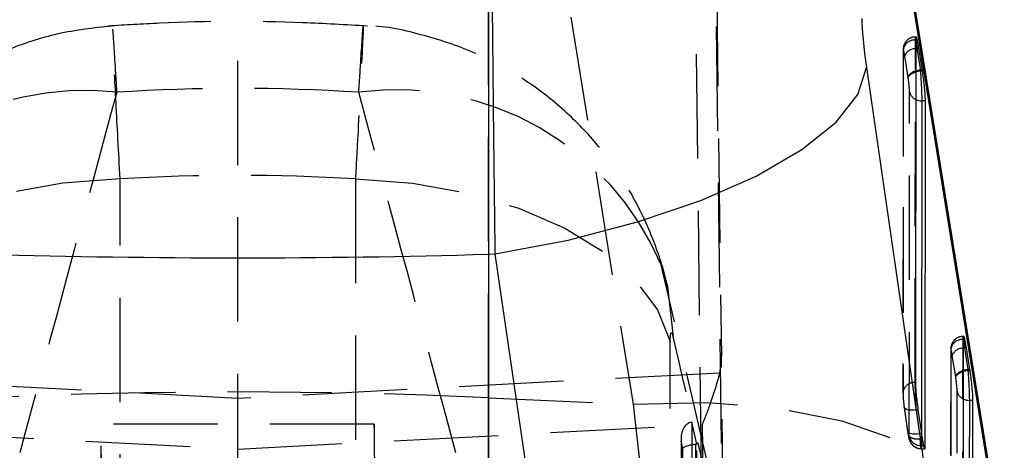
# Model space of a CAD drawing. Extents: x 144 to 818, y 5 to 576.
# Tile 44 of 49: x 513 to 537, y 548 to 559. Entities that reach past the tile are written whole.
import ezdxf

# ---------------------------------------------------------------- set-up
doc = ezdxf.new("R2010")
doc.units = 0
doc.header["$LTSCALE"] = 2
doc.linetypes.add('HIDDEN', pattern=[1.905, 1.27, -0.635])
doc.layers.get('0').update_dxf_attribs({"linetype": 'CONTINUOUS'})

msp = doc.modelspace()

# ---------------------------------------------------------------- linework, layer by layer
at = {"color": 7, "linetype": 'HIDDEN'}
for p, q in [((524.6496, 549.7231), (524.6496, 570.2801)), ((524.8415, 570.2713), (528.1731, 549.5623)), ((530.0999, 566.3839), (531.4465, 456.5885)), ((518.5487, 456.3256), (518.5487, 564.6791)), ((530.9602, 456.4938), (529.633, 564.708)), ((530.1528, 563.6566), (530.3195, 550.7379)), ((535.0388, 550.0915), (535.0448, 558.4315)), ((535.0505, 558.4315), (535.0448, 558.4315)), ((535.0617, 558.5092), (535.0502, 558.5092)), ((534.7448, 558.1734), (534.7388, 549.8334)), ((534.7476, 558.1379), (534.7416, 549.7979)), ((534.8666, 557.5219), (534.7833, 558.0468)), ((534.8687, 557.5084), (534.8666, 557.5219)), ((534.8953, 548.7815), (534.9014, 557.174)), ((515.6848, 545.8056), (515.6848, 555.0503)), ((521.4126, 555.0503), (521.4126, 545.8056)), ((530.9151, 544.1529), (528.8565, 552.955)), ((529.0094, 552.428), (529.1464, 551.208)), ((529.0742, 541.8436), (529.0742, 551.0884)), ((536.1959, 542.0656), (536.2025, 551.1381)), ((536.2081, 551.1381), (536.2025, 551.1381)), ((536.2194, 551.2159), (536.2079, 551.2159)), ((535.9025, 550.8801), (535.8959, 541.8075)), ((535.9053, 550.8445), (535.8987, 541.772)), ((536.0242, 550.2285), (535.9409, 550.7534)), ((531.4469, 459.0342), (530.3195, 550.7379)), ((518.5487, 549.7041), (506.8168, 550.3237)), ((530.2806, 550.3237), (518.5487, 549.7041)), ((535.0444, 550.0915), (535.0388, 550.0915)), ((536.0263, 550.215), (536.0242, 550.2285)), ((534.7388, 549.8334), (534.7416, 549.7979)), ((536.0524, 540.7556), (536.059, 549.8807)), ((524.6496, 549.7231), (528.1731, 549.5623)), ((524.6496, 532.7489), (524.6496, 549.7231)), ((528.1731, 549.5623), (528.7189, 544.676)), ((534.7699, 549.4931), (534.8534, 548.9138)), ((534.7701, 549.4856), (534.7699, 549.4931)), ((534.7701, 549.4856), (534.8536, 548.9063)), ((535.1506, 548.8479), (535.0671, 549.4271)), ((535.1063, 549.4271), (535.0671, 549.4271)), ((521.8706, 549.0815), (515.2268, 549.0815)), ((529.5998, 549.1236), (529.5953, 538.9457)), ((529.7265, 548.5882), (529.5998, 549.1236)), ((507.2437, 549.0674), (518.5487, 548.4703)), ((518.5487, 548.4703), (529.8537, 549.0674)), ((529.8537, 549.0674), (530.9605, 459.0407)), ((535.1898, 548.8479), (535.1506, 548.8479)), ((529.3398, 548.7321), (529.3354, 538.9536)), ((529.3426, 548.6733), (529.3383, 538.9583)), ((529.3855, 548.4919), (529.3426, 548.6733)), ((535.2095, 548.721), (535.1595, 548.721)), ((535.1927, 548.8283), (535.1925, 548.5585)), ((529.3811, 538.733), (529.3855, 548.4919)), ((529.6873, 548.5859), (529.6826, 538.2839)), ((529.7218, 538.2806), (529.7265, 548.5882)), ((535.187, 548.4814), (535.2698, 548.4814)), ((535.2421, 548.5585), (535.1925, 548.5585))]:
    msp.add_line(p, q, dxfattribs=at)
at = {"color": 7, "linetype": 'CONTINUOUS'}
for p, q in [((537.1746, 545.9534), (533.843, 566.6625)), ((524.6496, 566.3465), (524.6496, 553.2185)), ((537.2073, 545.5424), (533.8757, 566.2514)), ((535.0505, 558.4315), (535.0444, 550.0915)), ((535.1285, 558.2296), (535.0804, 558.2296)), ((535.0804, 558.2296), (535.1642, 557.7016)), ((535.2123, 557.7016), (535.1285, 558.2296)), ((533.8513, 557.7627), (537.1825, 534.8091)), ((535.1633, 557.7016), (535.1663, 557.6825)), ((535.2123, 557.7016), (535.1642, 557.7016)), ((535.2153, 557.6825), (535.2123, 557.7016)), ((535.1663, 557.6825), (535.1655, 557.6824)), ((535.2153, 557.6825), (535.1663, 557.6825)), ((535.2872, 556.9517), (535.1985, 556.9517)), ((535.2811, 548.5585), (535.2872, 556.9517)), ((524.6496, 553.2185), (524.8171, 553.2235)), ((524.6496, 553.2185), (524.6496, 530.1665)), ((528.1482, 530.2698), (524.8171, 553.2235)), ((536.2081, 551.1381), (536.2015, 542.0656)), ((536.2861, 550.9362), (536.2381, 550.9362)), ((536.2381, 550.9362), (536.3219, 550.4083)), ((536.3699, 550.4083), (536.2861, 550.9362)), ((536.3209, 550.4082), (536.3239, 550.3891)), ((536.3699, 550.4083), (536.3219, 550.4083)), ((536.3239, 550.3891), (536.3231, 550.3891)), ((536.3729, 550.3891), (536.3239, 550.3891)), ((536.3729, 550.3891), (536.3699, 550.4083)), ((536.4448, 549.6584), (536.3562, 549.6584)), ((536.4382, 540.5326), (536.4448, 549.6584)), ((535.1063, 549.4271), (535.1898, 548.8479)), ((535.2811, 548.5585), (535.2421, 548.5585))]:
    msp.add_line(p, q, dxfattribs=at)
at = {"color": 8, "linetype": 'CONTINUOUS'}
for p, q in [((535.0804, 558.2296), (535.0503, 558.2252)), ((535.1985, 556.9517), (535.1927, 548.8283)), ((536.2381, 550.9362), (536.208, 550.9318)), ((536.3562, 549.6584), (536.3498, 540.8025))]:
    msp.add_line(p, q, dxfattribs=at)
at = {"color": 8, "linetype": 'CONTINUOUS', "flags": 128}
for points in [[(535.0548, 558.4898), (535.0614, 558.4475), (535.0723, 558.3348), (535.0804, 558.2296), (535.0804, 558.2296), (535.0804, 558.2296)], [(536.2124, 551.1964), (536.2191, 551.1541), (536.2299, 551.0414), (536.2381, 550.9362), (536.2381, 550.9362), (536.2381, 550.9362)]]:
    msp.add_lwpolyline(points, dxfattribs=at)
at = {"color": 7, "linetype": 'CONTINUOUS', "flags": 128}
msp.add_lwpolyline([(524.8171, 553.2235), (526.5918, 553.5628), (528.2789, 554.0024), (529.8223, 554.5274), (531.1711, 555.1207), (532.2805, 555.7625), (533.1137, 556.4316), (533.6432, 557.1058), (533.8513, 557.7627)], dxfattribs=at)
at = {"color": 7, "linetype": 'HIDDEN', "flags": 128}
for points in [[(515.6848, 555.0503), (514.2919, 554.9443), (512.9522, 554.7038), (511.7058, 554.3363), (510.5901, 553.8525), (509.6384, 553.2672), (508.8792, 552.5976), (508.3354, 551.864), (508.0232, 551.0884)], [(521.4126, 555.0503), (522.8055, 554.9443), (524.1452, 554.7038), (525.3916, 554.3363), (526.5073, 553.8525), (527.4591, 553.2672), (528.2182, 552.5976), (528.762, 551.864), (529.0742, 551.0884)], [(528.8557, 552.9575), (529.0065, 552.4403), (529.0094, 552.428)], [(528.1731, 549.5623), (529.9764, 549.6064), (531.6881, 549.471), (533.2496, 549.1608), (534.6074, 548.6863), (535.715, 548.0638), (536.5344, 547.3146), (537.0376, 546.4644), (537.1746, 545.9534)], [(535.0671, 549.4271), (535.0081, 549.4216), (534.9515, 549.4203), (534.8995, 549.4233), (534.8541, 549.4305), (534.8172, 549.4416), (534.7902, 549.4561), (534.7742, 549.4735), (534.7701, 549.4856)], [(534.8534, 548.9138), (534.8578, 548.8942), (534.8738, 548.8768), (534.9007, 548.8623), (534.9376, 548.8512), (534.983, 548.844), (535.035, 548.841), (535.0916, 548.8423), (535.1506, 548.8479)]]:
    msp.add_lwpolyline(points, dxfattribs=at)
at = {"color": 7, "linetype": 'HIDDEN'}
for centre, radius, start, end in [((535.0218, 558.1576), 0.2749, 85.19306, 184.11617), ((535.0532, 557.9318), 0.2934, 90.56369, 156.92961), ((522.4145, 550.2236), 6.9974, 22.99825, 97.54367), ((514.8266, 549.9721), 7.23, 83.84627, 155.61155), ((535.1594, 557.2247), 0.263, 191.09961, 245.27501), ((536.1794, 550.8643), 0.2748, 85.19271, 184.11652), ((536.2109, 550.6384), 0.2934, 90.56369, 156.92961), ((535.0175, 549.8128), 0.2795, 85.63996, 175.77054), ((518.5487, 415.9122), 133.9499, 87.389494, 92.610506), ((536.3171, 549.9313), 0.263, 191.09187, 245.27324), ((535.1766, 548.8469), 0.2889, 193.09339, 273.14199)]:
    msp.add_arc(centre, radius, start, end, dxfattribs=at)
at = {"color": 7, "linetype": 'CONTINUOUS'}
for centre, radius, start, end in [((535.1975, 557.2903), 0.3386, 244.06556, 270.17729), ((518.5487, 760.1211), 206.9926, 268.311019, 271.688981), ((536.3549, 549.9963), 0.3379, 244.05253, 270.21239)]:
    msp.add_arc(centre, radius, start, end, dxfattribs=at)
for centre, major_axis, ratio, start_param, end_param in [((533.8758, 558.107), (-0.1179, 0.9874), 0.0696421, 0.5278755, 1.9185731), ((535.1638, 557.5572), (0.2963, 0.0467), 0.4769427, 1.4973386, 1.8887913), ((536.9446, 546.3374), (-1.7816, 11.3642), 0.0260107, 6.2791075, 6.2822948), ((536.3214, 550.2638), (0.2963, 0.0467), 0.4769427, 1.4973386, 1.8887913), ((538.1023, 539.044), (-1.7816, 11.3642), 0.0260107, 6.2791075, 6.2822948), ((535.2043, 549.0329), (-0.0655, 0.5484), 0.0696446, 1.9066899, 2.167547)]:
    msp.add_ellipse(centre, major_axis=major_axis, ratio=ratio, start_param=start_param, end_param=end_param, dxfattribs=at)
at = {"color": 7, "linetype": 'HIDDEN'}
for centre, major_axis, ratio, start_param, end_param in [((535.1638, 557.5572), (0.2963, 0.0467), 0.4769427, 1.8887913, 3.0618963), ((518.5487, 476.6012), (0, 80.6537), 0.7550798, 6.2347736, 6.331597), ((518.5487, 517.9065), (59.6039, 228.6529), 0.0546559, 1.4125309, 1.4513857), ((518.5487, 517.9065), (-59.6039, 228.6529), 0.0546559, 4.8317996, 4.8706544), ((518.5487, 476.6012), (0, 78.536), 0.7754408, 6.2361416, 6.330229), ((526.5922, 518.536), (-51.8988, 227.3125), 0.0422519, 4.8081122, 4.8469669), ((529.8194, 550.7381), (-0.0173, 1.0077), 0.4960746, 4.2800485, 4.7037061), ((536.3214, 550.2638), (0.2963, 0.0467), 0.4769427, 1.8887913, 3.0618963), ((515.1886, 538.9307), (0.0382, 10.1507), 0.0022161, 5.4557971, 6.9076276), ((521.9088, 538.9307), (-0.0382, 10.1507), 0.0022161, 5.658743, 7.0868297), ((529.6442, 548.6969), (-0.0496, 0.4261), 0.7050381, 6.2659395, 7.8273134), ((534.86, 548.9976), (-0.0297, 0.2484), 0.0696446, 1.9066899, 2.170258), ((535.1571, 549.0329), (-0.0296, 0.5484), 0.0319044, 1.9132884, 2.1741455), ((529.6872, 548.5155), (0.3044, 0.0354), 0.2281909, 1.543873, 2.9772868), ((529.7293, 548.3376), (0.3074, -0.002), 0.8152302, 1.5851741, 1.7131343)]:
    msp.add_ellipse(centre, major_axis=major_axis, ratio=ratio, start_param=start_param, end_param=end_param, dxfattribs=at)
at = {"color": 7, "linetype": 'CONTINUOUS'}
for points, knots in [([(524.8171, 553.2235), (524.8096, 553.8131), (524.7946, 554.9923), (524.7735, 556.8438), (524.7544, 558.6902), (524.7377, 560.4893), (524.724, 562.1862), (524.7135, 563.7777), (524.7064, 565.2198), (524.7055, 565.9681), (524.705, 566.3423)], [0, 0, 0, 0, 0.1222649, 0.2445293, 0.3667957, 0.4890604, 0.611318, 0.7335751, 0.8667875, 1, 1, 1, 1]), ([(535.1285, 558.2296), (535.1199, 558.2807), (535.1027, 558.3829), (535.0795, 558.48), (535.0618, 558.519), (535.052, 558.499), (535.0509, 558.4513), (535.0505, 558.4315)], [0, 0, 0, 0, 0.21275605, 0.42555437, 0.63809315, 0.85012032, 1, 1, 1, 1]), ([(535.0499, 557.6559), (535.0556, 557.6582), (535.0901, 557.6719), (535.1312, 557.6776), (535.1655, 557.6824)], [0, 0, 0, 0, 0.1650172, 1, 1, 1, 1]), ([(535.1655, 557.6824), (535.1656, 557.682), (535.1656, 557.6816), (535.1657, 557.6812), (535.1657, 557.6812)], [0, 0, 0, 0, 0.9520388, 1, 1, 1, 1]), ([(535.1657, 557.6812), (535.1657, 557.6812), (535.1683, 557.6601), (535.1722, 557.5682), (535.1825, 557.4194), (535.1912, 557.2301), (535.1972, 557.0663), (535.1985, 556.9834), (535.1985, 556.9517), (535.1985, 556.9517)], [0, 0, 0, 0, 0.0000477, 0.101102, 0.3262772, 0.5515215, 0.776134, 0.9999299, 1, 1, 1, 1]), ([(535.2872, 556.9517), (535.2863, 556.989), (535.2846, 557.0636), (535.2714, 557.2307), (535.252, 557.4157), (535.232, 557.5719), (535.2194, 557.6554), (535.2153, 557.6825)], [0, 0, 0, 0, 0.222963, 0.4459059, 0.669133, 0.8928678, 1, 1, 1, 1]), ([(536.2861, 550.9362), (536.2775, 550.9873), (536.2603, 551.0896), (536.2371, 551.1866), (536.2194, 551.2256), (536.2096, 551.2057), (536.2086, 551.1579), (536.2081, 551.1381)], [0, 0, 0, 0, 0.2127561, 0.4255542, 0.6380932, 0.8501203, 1, 1, 1, 1]), ([(536.2076, 550.3625), (536.2132, 550.3648), (536.2477, 550.3785), (536.2888, 550.3843), (536.3231, 550.3891)], [0, 0, 0, 0, 0.16501701, 1, 1, 1, 1]), ([(536.3231, 550.3891), (536.3232, 550.3887), (536.3233, 550.3883), (536.3233, 550.3879), (536.3233, 550.3878)], [0, 0, 0, 0, 0.9520099, 1, 1, 1, 1]), ([(536.3233, 550.3878), (536.3233, 550.3878), (536.326, 550.3668), (536.3298, 550.2749), (536.3402, 550.126), (536.3488, 549.9367), (536.3548, 549.7729), (536.3562, 549.6901), (536.3562, 549.6584), (536.3562, 549.6584)], [0, 0, 0, 0, 0.0000477, 0.1011041, 0.3262843, 0.5515332, 0.7761505, 0.9999299, 1, 1, 1, 1]), ([(536.4448, 549.6584), (536.444, 549.6957), (536.4422, 549.7702), (536.4291, 549.9373), (536.4097, 550.1223), (536.3896, 550.2785), (536.377, 550.362), (536.3729, 550.3891)], [0, 0, 0, 0, 0.2229454, 0.4458936, 0.6691258, 0.8928661, 1, 1, 1, 1]), ([(535.0444, 550.0915), (535.0452, 550.0545), (535.0469, 549.9805), (535.0599, 549.8147), (535.0798, 549.6223), (535.0972, 549.4944), (535.1063, 549.4271)], [0, 0, 0, 0, 0.2433001, 0.4866022, 0.7301684, 1, 1, 1, 1]), ([(535.2094, 548.7215), (535.218, 548.6735), (535.2351, 548.5776), (535.2571, 548.4949), (535.2732, 548.4717), (535.2802, 548.5034), (535.2809, 548.5455), (535.2811, 548.5585)], [0, 0, 0, 0, 0.2253469, 0.4507088, 0.6757579, 0.900244, 1, 1, 1, 1])]:
    msp.add_open_spline(points, degree=3, knots=knots, dxfattribs=at)
at = {"color": 7, "linetype": 'HIDDEN'}
for points, knots in [([(521.7033, 558.772), (521.1779, 558.8026), (519.4944, 558.9008), (517.3866, 558.8922), (515.8113, 558.7972), (515.3941, 558.772)], [0, 0, 0, 0, 0.2500611, 0.8013926, 1, 1, 1, 1]), ([(515.4844, 558.7719), (515.0437, 558.7235), (514.163, 558.6267), (512.9193, 558.2094), (511.7945, 557.6389), (510.823, 556.9404), (510.0073, 556.1571), (509.3478, 555.3258), (508.8377, 554.4868), (508.463, 553.6658), (508.2229, 552.986), (508.1304, 552.5775), (508.0985, 552.4367)], [0, 0, 0, 0, 0.1271343, 0.2540934, 0.3744741, 0.4886558, 0.5967193, 0.6985733, 0.7929412, 0.8783094, 0.9580534, 1, 1, 1, 1]), ([(515.6848, 555.0503), (515.6497, 555.7022), (515.5748, 557.0908), (515.5165, 558.2328), (515.4883, 558.8419), (515.4983, 558.7799), (515.5486, 558.0024), (515.592, 557.3127), (515.6016, 557.1604)], [0, 0, 0, 0, 0.18423437, 0.39241335, 0.51653251, 0.72903375, 0.94017171, 1, 1, 1, 1]), ([(521.4958, 557.1604), (521.5155, 557.4733), (521.5684, 558.3123), (521.6039, 558.8337), (521.6056, 558.7473), (521.5669, 557.9484), (521.4923, 556.5224), (521.4319, 555.4066), (521.4126, 555.0503)], [0, 0, 0, 0, 0.1285787, 0.3447956, 0.4838094, 0.6924892, 0.9018047, 1, 1, 1, 1]), ([(529.0071, 552.4236), (529.0014, 552.4525), (528.9278, 552.8276), (528.6687, 553.6015), (528.1417, 554.7421), (527.4013, 555.8099), (526.5027, 556.7491), (525.4897, 557.5254), (524.308, 558.1667), (523.0047, 558.5819), (522.0817, 558.7895), (521.6092, 558.7766), (521.5995, 558.7763)], [0, 0, 0, 0, 0.0085644, 0.111082, 0.2331844, 0.3685479, 0.4815097, 0.6047289, 0.7332295, 0.8644747, 0.9972243, 1, 1, 1, 1]), ([(535.0499, 558.5055), (535.0225, 558.5048), (534.9607, 558.5034), (534.879, 558.4613), (534.816, 558.4033), (534.7775, 558.3427), (534.7566, 558.2861), (534.7479, 558.2388), (534.7451, 558.2029), (534.7451, 558.1855), (534.7451, 558.1772)], [0, 0, 0, 0, 0.1513568, 0.340669, 0.4941973, 0.6255977, 0.7391791, 0.8353654, 0.9220616, 1, 1, 1, 1]), ([(535.0448, 558.4315), (535.0448, 558.4315), (535.0448, 558.4623), (535.0463, 558.5058), (535.0503, 558.5208), (535.054, 558.495), (535.0548, 558.4898)], [0, 0, 0, 0, 0.000143, 0.443108, 0.8877611, 1, 1, 1, 1]), ([(534.7833, 558.0468), (534.7805, 558.0633), (534.7739, 558.1035), (534.7639, 558.1501), (534.7549, 558.1761), (534.7488, 558.1747), (534.748, 558.1502), (534.7476, 558.1379)], [0, 0, 0, 0, 0.147778, 0.3597314, 0.5727971, 0.7864167, 1, 1, 1, 1]), ([(534.8687, 557.5084), (534.8689, 557.5119), (534.8696, 557.5218), (534.878, 557.5479), (534.9091, 557.5868), (534.971, 557.6287), (535.0256, 557.6475), (535.0499, 557.6559)], [0, 0, 0, 0, 0.0653759, 0.1841788, 0.4753153, 0.7664295, 1, 1, 1, 1]), ([(534.9014, 557.174), (534.901, 557.1914), (534.9002, 557.226), (534.8941, 557.3036), (534.8851, 557.3892), (534.876, 557.4599), (534.8704, 557.4971), (534.8687, 557.5084)], [0, 0, 0, 0, 0.2262389, 0.4524799, 0.6781926, 0.9026478, 1, 1, 1, 1]), ([(529.0742, 551.0884), (529.0744, 551.1094), (529.075, 551.1752), (529.0814, 551.2591), (529.0943, 551.3053), (529.1114, 551.3092), (529.1287, 551.277), (529.1416, 551.2268), (529.1464, 551.208)], [0, 0, 0, 0, 0.0975958, 0.3055787, 0.5135076, 0.652641, 0.8701402, 1, 1, 1, 1]), ([(536.2075, 551.2121), (536.1801, 551.2115), (536.1183, 551.21), (536.0367, 551.168), (535.9737, 551.1099), (535.9351, 551.0493), (535.9143, 550.9927), (535.9055, 550.9454), (535.9027, 550.9096), (535.9027, 550.8921), (535.9027, 550.8838)], [0, 0, 0, 0, 0.1513555, 0.3406454, 0.4942076, 0.6256088, 0.7391891, 0.835374, 0.9220282, 1, 1, 1, 1]), ([(536.2025, 551.1381), (536.2025, 551.1381), (536.2025, 551.1689), (536.204, 551.2124), (536.2079, 551.2274), (536.2117, 551.2016), (536.2124, 551.1964)], [0, 0, 0, 0, 0.000143, 0.4431062, 0.8877575, 1, 1, 1, 1]), ([(535.9409, 550.7534), (535.9382, 550.7699), (535.9315, 550.8101), (535.9215, 550.8567), (535.9126, 550.8827), (535.9065, 550.8813), (535.9057, 550.8568), (535.9053, 550.8445)], [0, 0, 0, 0, 0.1477779, 0.3597313, 0.572797, 0.7864169, 1, 1, 1, 1]), ([(530.2806, 550.3237), (530.208, 550.0701), (530.0923, 549.6661), (529.9186, 549.2343), (529.8551, 549.0707), (529.8537, 549.0674)], [0, 0, 0, 0, 0.6228704, 0.9921868, 1, 1, 1, 1]), ([(536.0263, 550.215), (536.0266, 550.2185), (536.0272, 550.2284), (536.0356, 550.2545), (536.0667, 550.2934), (536.1287, 550.3354), (536.1833, 550.3542), (536.2076, 550.3625)], [0, 0, 0, 0, 0.065376, 0.1841779, 0.475316, 0.7664298, 1, 1, 1, 1]), ([(535.0671, 549.4271), (535.0671, 549.4271), (535.0634, 549.4864), (535.0558, 549.6098), (535.0467, 549.7968), (535.0403, 549.9679), (535.0388, 550.0574), (535.0388, 550.0915), (535.0388, 550.0915)], [0, 0, 0, 0, 0.000082, 0.2442474, 0.4872832, 0.7299124, 0.9999213, 1, 1, 1, 1]), ([(536.059, 549.8807), (536.0586, 549.898), (536.0578, 549.9327), (536.0517, 550.0102), (536.0427, 550.0958), (536.0336, 550.1665), (536.028, 550.2038), (536.0263, 550.215)], [0, 0, 0, 0, 0.2261998, 0.4524521, 0.678176, 0.902643, 1, 1, 1, 1]), ([(534.7416, 549.7979), (534.742, 549.7786), (534.7429, 549.742), (534.7495, 549.6615), (534.7586, 549.5759), (534.7661, 549.5207), (534.7699, 549.4931)], [0, 0, 0, 0, 0.2718641, 0.5151821, 0.7575444, 1, 1, 1, 1]), ([(534.8536, 548.9063), (534.8545, 548.9006), (534.8578, 548.8779), (534.8612, 548.8568), (534.8638, 548.841)], [0, 0, 0, 0, 0.2488421, 1, 1, 1, 1]), ([(534.8624, 548.8557), (534.8641, 548.846), (534.8697, 548.8134), (534.8788, 548.7708), (534.8878, 548.744), (534.894, 548.745), (534.8949, 548.7694), (534.8953, 548.7815)], [0, 0, 0, 0, 0.0965358, 0.3214551, 0.5475847, 0.7755019, 1, 1, 1, 1]), ([(534.8624, 548.8557), (534.8647, 548.8409), (534.87, 548.8068), (534.9077, 548.7685), (534.959, 548.7413), (535.0138, 548.725), (535.0821, 548.7161), (535.133, 548.7197), (535.1595, 548.7215)], [0, 0, 0, 0, 0.1709471, 0.3941523, 0.5259159, 0.6708293, 0.8288616, 1, 1, 1, 1]), ([(534.8654, 548.8353), (534.8681, 548.8187), (534.8775, 548.7622), (534.8886, 548.7124), (534.92, 548.6383), (534.9611, 548.578), (535.0286, 548.5215), (535.1096, 548.4844), (535.1653, 548.4857), (535.1869, 548.4862)], [0, 0, 0, 0, 0.1007834, 0.3432356, 0.4414194, 0.5611101, 0.7172966, 0.8908689, 1, 1, 1, 1]), ([(535.1925, 548.5585), (535.1921, 548.5322), (535.1912, 548.4792), (535.1848, 548.4766), (535.1766, 548.5366), (535.165, 548.6244), (535.1629, 548.7038), (535.1596, 548.7215), (535.1596, 548.7215)], [0, 0, 0, 0, 0.2247231, 0.4512003, 0.6770994, 0.9029079, 0.9999456, 1, 1, 1, 1])]:
    msp.add_open_spline(points, degree=3, knots=knots, dxfattribs=at)

doc.saveas('drawing.dxf')
